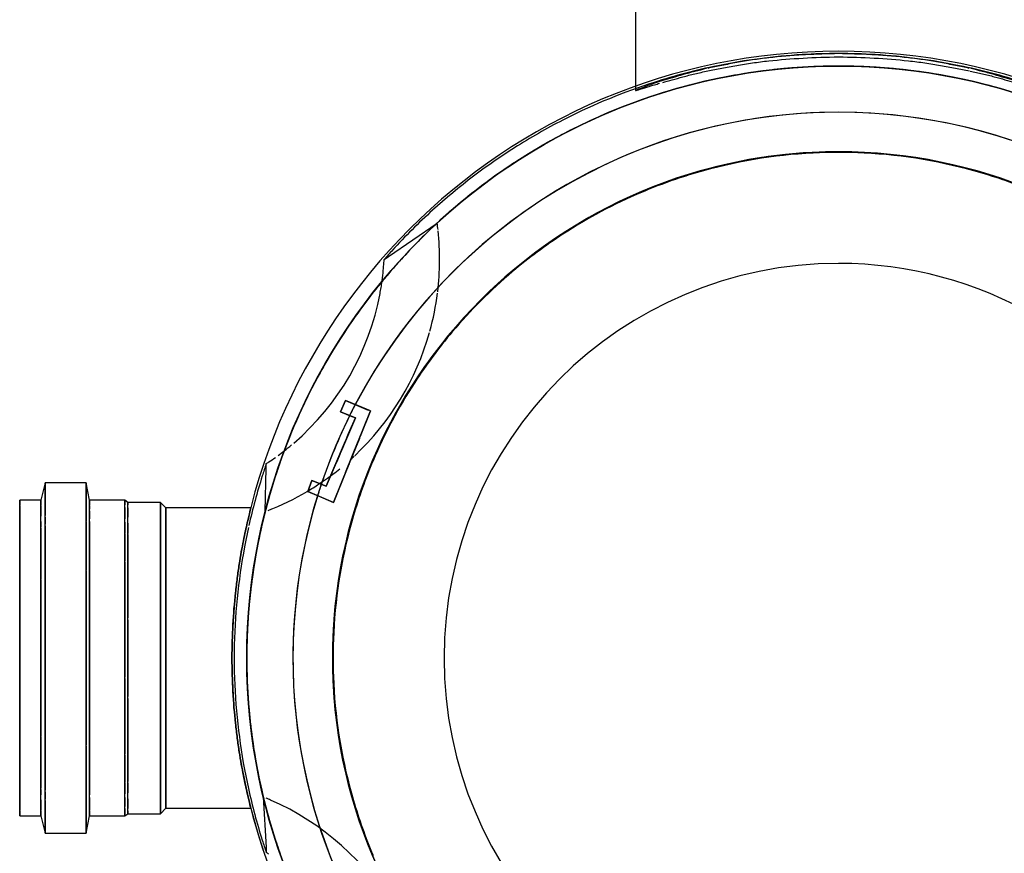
# Model space of a CAD drawing. Header units: millimetres. Extents: x -20654 to 2526, y -8238 to 977.
# Tile 28 of 219: x -10326.968 to -10326.719, y -4118.098 to -4117.886. Entities that reach past the tile are written whole.
import ezdxf

# ---------------------------------------------------------------- set-up
doc = ezdxf.new("R2010")
doc.units = ezdxf.units.MM
doc.layers.add('P-SANR-FIXT', color=7, linetype='Continuous')
doc.layers.add('Simbolos_int', color=8, linetype='Continuous')

# ---------------------------------------------------------------- blocks, each defined once
blk = doc.blocks.new('Caixa de Gordura - Caixas de Gordura e Inspecao - Esgoto - MEP - Tigre - Corpo - DN 100-2576065-6 PLANTA BAIXA ESGOTO')
at = {"layer": 'P-SANR-FIXT'}
for p, q in [((-0.1700000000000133, -0.0515000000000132), (-0.1438118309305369, -0.05150000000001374)), ((-0.1017722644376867, -0.1140482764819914), (-0.1102312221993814, -0.1017304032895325)), ((-0.1009888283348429, -0.1151891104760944), (-0.1017722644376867, -0.1140482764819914)), ((-0.06529440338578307, -0.1249705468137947), (-0.06284443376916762, -0.1191987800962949)), ((-0.06261620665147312, -0.1186611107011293), (-0.06389180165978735, -0.1216662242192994)), ((-0.06261620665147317, -0.1186611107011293), (-0.0561313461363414, -0.1212811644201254)), ((-0.03943661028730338, -0.1280262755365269), (-0.06261620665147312, -0.1186611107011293)), ((-0.06389180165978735, -0.1216662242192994), (-0.06529440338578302, -0.1249705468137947)), ((-0.05613134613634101, -0.1212811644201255), (-0.05628931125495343, -0.121217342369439)), ((-0.05628931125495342, -0.1212173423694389), (-0.05285325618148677, -0.1226055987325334)), ((-0.05566821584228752, -0.1214682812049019), (-0.05613134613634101, -0.1212811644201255)), ((-0.05566821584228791, -0.1214682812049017), (-0.04933543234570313, -0.124026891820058)), ((-0.05493148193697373, -0.1217659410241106), (-0.05566821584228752, -0.1214682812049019)), ((-0.04701747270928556, -0.124963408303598), (-0.05493148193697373, -0.1217659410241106)), ((-0.06088476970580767, -0.1224814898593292), (-0.06238873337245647, -0.1262039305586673)), ((-0.06238873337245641, -0.1262039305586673), (-0.06124311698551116, -0.1233684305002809)), ((-0.06124311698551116, -0.1233684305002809), (-0.06088476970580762, -0.1224814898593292)), ((-0.05687076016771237, -0.1241853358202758), (-0.06088476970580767, -0.1224814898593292)), ((-0.06088476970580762, -0.1224814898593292), (-0.04353811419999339, -0.1298447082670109)), ((-0.05452281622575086, -0.1251819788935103), (-0.05687076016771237, -0.1241853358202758)), ((-0.05285325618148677, -0.1226055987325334), (-0.05165339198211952, -0.1230903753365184)), ((-0.05165339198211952, -0.1230903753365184), (-0.04933543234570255, -0.1240268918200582)), ((-0.04933543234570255, -0.1240268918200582), (-0.04763856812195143, -0.1247124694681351)), ((-0.04924880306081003, -0.1240618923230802), (-0.04763856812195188, -0.1247124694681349)), ((-0.04763856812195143, -0.1247124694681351), (-0.04717543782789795, -0.1248995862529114)), ((-0.06238873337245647, -0.1262039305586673), (-0.06529440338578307, -0.1249705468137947)), ((-0.06529440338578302, -0.1249705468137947), (-0.06238873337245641, -0.1262039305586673)), ((-0.04871885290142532, -0.1276456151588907), (-0.05442713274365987, -0.1252225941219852)), ((-0.0471754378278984, -0.1248995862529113), (-0.03943661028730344, -0.1280262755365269)), ((-0.04717543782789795, -0.1248995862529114), (-0.04701747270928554, -0.124963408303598)), ((-0.04353811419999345, -0.1298447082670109), (-0.04871885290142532, -0.1276456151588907)), ((-0.03943661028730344, -0.1280262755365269), (-0.04220217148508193, -0.1345415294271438)), ((-0.04059459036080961, -0.1307543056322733), (-0.03943661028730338, -0.1280262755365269)), ((-0.04502120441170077, -0.1335154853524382), (-0.04355447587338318, -0.1298852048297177)), ((-0.04355447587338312, -0.1298852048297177), (-0.0450212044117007, -0.1335154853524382)), ((-0.04220217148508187, -0.1345415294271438), (-0.04059459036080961, -0.1307543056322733)), ((-0.04220217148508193, -0.1345415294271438), (-0.04502120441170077, -0.1335154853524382)), ((-0.0450212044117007, -0.1335154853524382), (-0.04220217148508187, -0.1345415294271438)), ((-0.04807729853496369, -0.1450808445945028), (-0.04926229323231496, -0.1450534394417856)), ((-0.03712084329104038, -0.1453342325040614), (-0.04807729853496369, -0.1450808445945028)), ((0.03518718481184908, -0.145814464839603), (0.04797548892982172, -0.14512301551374)), ((0.04797548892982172, -0.14512301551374), (0.04926229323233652, -0.1450534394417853)), ((-0.03804260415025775, -0.1489702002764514), (-0.03804260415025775, -0.1704864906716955)), ((0.03804260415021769, -0.1704864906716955), (0.03804260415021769, -0.1489702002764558)), ((-0.03804260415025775, -0.1704864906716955), (-0.03943851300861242, -0.1718823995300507)), ((-0.03943851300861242, -0.1718823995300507), (-0.03943851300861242, -0.1801016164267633)), ((-0.03943851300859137, -0.1718823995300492), (-0.038713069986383, -0.1718823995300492)), ((0.03943851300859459, -0.1718823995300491), (-0.03943851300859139, -0.1718823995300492)), ((-0.038713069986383, -0.1718823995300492), (-0.01020743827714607, -0.1718823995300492)), ((-0.03804260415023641, -0.1704864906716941), (0.0380426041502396, -0.170486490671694)), ((0.0380426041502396, -0.170486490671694), (-0.03804260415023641, -0.1704864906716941)), ((-0.03749999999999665, -0.1718823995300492), (0.03749999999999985, -0.1718823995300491)), ((0.03749999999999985, -0.1718823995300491), (-0.03749999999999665, -0.1718823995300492)), ((-0.009716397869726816, -0.1718823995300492), (0.009716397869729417, -0.1718823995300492)), ((0.01020743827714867, -0.1718823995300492), (0.03871306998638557, -0.1718823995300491)), ((0.03943851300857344, -0.1718823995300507), (0.03804260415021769, -0.1704864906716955)), ((0.03871306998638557, -0.1718823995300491), (0.03943851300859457, -0.1718823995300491)), ((0.03943851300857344, -0.1801016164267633), (0.03943851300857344, -0.1718823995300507)), ((-0.03943851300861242, -0.1801016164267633), (-0.0400000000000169, -0.1808892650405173)), ((-0.0400000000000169, -0.1808892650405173), (-0.0400000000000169, -0.1898685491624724)), ((-0.03999999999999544, -0.1808892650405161), (-0.03881264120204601, -0.1808892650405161)), ((0.03999999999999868, -0.180889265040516), (-0.03999999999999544, -0.1808892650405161)), ((-0.03943851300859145, -0.1801016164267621), (-0.03884888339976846, -0.1801016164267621)), ((0.03943851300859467, -0.180101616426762), (-0.03943851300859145, -0.1801016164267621)), ((-0.038139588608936, -0.1808892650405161), (-0.03529997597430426, -0.1808892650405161)), ((-0.03809467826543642, -0.1801016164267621), (-0.03709762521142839, -0.1801016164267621)), ((-0.03709762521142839, -0.1801016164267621), (-0.03566556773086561, -0.1801016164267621)), ((-0.03443364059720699, -0.1808892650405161), (-0.03173413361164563, -0.1808892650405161)), ((-0.03415475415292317, -0.1801016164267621), (-0.03158971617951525, -0.1801016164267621)), ((-0.03152584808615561, -0.1808892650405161), (-0.02459900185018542, -0.1808892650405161)), ((-0.03128867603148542, -0.1801016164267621), (-0.01020743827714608, -0.180101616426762)), ((-0.02435045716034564, -0.1808892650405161), (0.004873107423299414, -0.1808892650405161)), ((-0.00971639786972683, -0.180101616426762), (0.009716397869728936, -0.180101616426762)), ((0.005221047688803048, -0.1808892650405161), (0.02435045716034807, -0.180889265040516)), ((0.01020743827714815, -0.180101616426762), (0.03128867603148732, -0.180101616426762)), ((0.02459900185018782, -0.180889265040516), (0.03152584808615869, -0.180889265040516)), ((0.03158971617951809, -0.180101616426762), (0.03415475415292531, -0.180101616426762)), ((0.03173413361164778, -0.180889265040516), (0.03443364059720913, -0.180889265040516)), ((0.03529897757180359, -0.180889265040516), (0.03764228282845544, -0.180889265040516)), ((0.03566474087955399, -0.180101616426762), (0.03809467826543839, -0.180101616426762)), ((0.03813894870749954, -0.180889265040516), (0.03881264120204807, -0.180889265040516)), ((0.03871306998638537, -0.180101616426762), (0.03943851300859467, -0.180101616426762)), ((0.03881264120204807, -0.180889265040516), (0.03940197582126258, -0.180889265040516)), ((0.03940197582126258, -0.180889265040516), (0.03999999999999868, -0.180889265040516)), ((0.03999999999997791, -0.1808892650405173), (0.03943851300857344, -0.1801016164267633)), ((0.03999999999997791, -0.1898685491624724), (0.03999999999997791, -0.1808892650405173)), ((-0.0400000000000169, -0.1898685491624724), (-0.04440701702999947, -0.1906860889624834)), ((-0.04440701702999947, -0.1906860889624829), (-0.04440701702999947, -0.2011108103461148)), ((-0.04440701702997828, -0.1906860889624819), (-0.03775449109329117, -0.1906860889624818)), ((0.04440701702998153, -0.1906860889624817), (-0.04440701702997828, -0.1906860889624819)), ((-0.03999999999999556, -0.189868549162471), (-0.03881264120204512, -0.189868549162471)), ((0.03999999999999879, -0.189868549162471), (-0.03999999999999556, -0.189868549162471)), ((-0.03863703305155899, -0.189868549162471), (-0.03776422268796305, -0.189868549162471)), ((-0.03775449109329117, -0.1906860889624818), (-0.03458468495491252, -0.1906860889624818)), ((-0.03732305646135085, -0.189868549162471), (-0.0353009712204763, -0.189868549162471)), ((-0.03464101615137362, -0.189868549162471), (-0.03396452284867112, -0.189868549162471)), ((-0.03447356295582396, -0.1906860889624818), (-0.02220350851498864, -0.1906860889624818)), ((-0.03382695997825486, -0.189868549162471), (-0.01999999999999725, -0.189868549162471)), ((-0.0220140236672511, -0.1906860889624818), (0.02201402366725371, -0.1906860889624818)), ((-0.01999999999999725, -0.189868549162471), (0.00485480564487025, -0.189868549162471)), ((0.004873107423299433, -0.189868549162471), (0.03464101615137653, -0.189868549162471)), ((0.02220350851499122, -0.1906860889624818), (0.0377544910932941, -0.1906860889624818)), ((0.03529897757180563, -0.189868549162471), (0.03863703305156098, -0.189868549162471)), ((0.0377544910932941, -0.1906860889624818), (0.04440701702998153, -0.1906860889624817)), ((0.03881264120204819, -0.189868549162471), (0.03999999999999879, -0.189868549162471)), ((0.0444070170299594, -0.1906860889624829), (0.03999999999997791, -0.1898685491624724)), ((0.0444070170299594, -0.2011108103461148), (0.0444070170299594, -0.1906860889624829)), ((-0.04440701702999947, -0.2011108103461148), (-0.0400000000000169, -0.2022096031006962)), ((-0.0444070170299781, -0.2011108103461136), (-0.04204697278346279, -0.2011108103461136)), ((0.04440701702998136, -0.2011108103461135), (-0.0444070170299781, -0.2011108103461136)), ((-0.04192491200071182, -0.2011108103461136), (-0.03775449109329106, -0.2011108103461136)), ((-0.03775449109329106, -0.2011108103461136), (-0.03612380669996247, -0.2011108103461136)), ((-0.03574265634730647, -0.2011108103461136), (-0.03391628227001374, -0.2011108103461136)), ((-0.03349391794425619, -0.2011108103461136), (-0.01149338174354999, -0.2011108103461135)), ((-0.01145872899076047, -0.2011108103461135), (0.01145872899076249, -0.2011108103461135)), ((0.01149338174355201, -0.2011108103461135), (0.03349391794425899, -0.2011108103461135)), ((0.03391628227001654, -0.2011108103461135), (0.03574116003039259, -0.2011108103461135)), ((0.03612234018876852, -0.2011108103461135), (0.03775449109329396, -0.2011108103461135)), ((0.03775449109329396, -0.2011108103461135), (0.04440701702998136, -0.2011108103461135)), ((0.03999999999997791, -0.2022096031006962), (0.0444070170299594, -0.2011108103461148)), ((-0.0400000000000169, -0.2022096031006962), (-0.0400000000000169, -0.2075500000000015)), ((-0.03999999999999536, -0.2022096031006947), (-0.03881264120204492, -0.2022096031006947)), ((0.03999999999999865, -0.2022096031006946), (-0.03999999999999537, -0.2022096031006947)), ((-0.03863703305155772, -0.2022096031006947), (-0.0359695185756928, -0.2022096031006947)), ((-0.03464101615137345, -0.2022096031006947), (-0.0332914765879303, -0.2022096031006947)), ((-0.03299021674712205, -0.2022096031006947), (-0.01999999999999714, -0.2022096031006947)), ((-0.01979794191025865, -0.2022096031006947), (0.01979794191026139, -0.2022096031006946)), ((0.01999999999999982, -0.2022096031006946), (0.03299021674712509, -0.2022096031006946)), ((0.03329147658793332, -0.2022096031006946), (0.03464101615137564, -0.2022096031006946)), ((0.03596639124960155, -0.2022096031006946), (0.03863703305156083, -0.2022096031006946)), ((0.03881264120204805, -0.2022096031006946), (0.03999999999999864, -0.2022096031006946)), ((0.03999999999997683, -0.2075500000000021), (0.03999999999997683, -0.2022096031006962)), ((-0.03999999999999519, -0.2075500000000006), (-0.03881264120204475, -0.2075500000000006)), ((0.03999999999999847, -0.2075500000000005), (-0.03999999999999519, -0.2075500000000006)), ((-0.03863703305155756, -0.2075500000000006), (-0.035302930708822, -0.2075500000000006)), ((-0.03749343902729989, -0.2075500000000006), (0.03749343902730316, -0.2075500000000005)), ((-0.03247595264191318, -0.2075500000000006), (-0.03749343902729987, -0.2075500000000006)), ((-0.0346410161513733, -0.2075500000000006), (0.03464101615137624, -0.2075500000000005)), ((0.03749343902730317, -0.2075500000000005), (-0.03247595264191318, -0.2075500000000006)), ((0.03529897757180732, -0.2075500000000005), (0.03863703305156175, -0.2075500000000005)), ((0.03881264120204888, -0.2075500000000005), (0.03999999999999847, -0.2075500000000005))]:
    blk.add_line(p, q, dxfattribs=at)
at = {"layer": 'P-SANR-FIXT', "flags": 128}
for points in [[(-0.05739803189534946, -0.1239615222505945), (-0.05726427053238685, -0.124018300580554), (-0.05687076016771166, -0.124185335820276), (-0.05624037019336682, -0.1244529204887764), (-0.05540973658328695, -0.1248055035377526), (-0.05442713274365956, -0.1252225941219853), (-0.05334966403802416, -0.1256799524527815), (-0.05223994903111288, -0.1261509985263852), (-0.05116248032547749, -0.1266083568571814), (-0.05017987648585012, -0.127025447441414), (-0.04934924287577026, -0.1273780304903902), (-0.04871885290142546, -0.1276456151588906), (-0.04832534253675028, -0.1278126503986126), (-0.04819158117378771, -0.1278694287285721)], [(-0.04819158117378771, -0.1278694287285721), (-0.04832534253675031, -0.1278126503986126), (-0.0487188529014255, -0.1276456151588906), (-0.04934924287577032, -0.1273780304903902), (-0.05017987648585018, -0.127025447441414), (-0.05116248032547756, -0.1266083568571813), (-0.05223994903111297, -0.1261509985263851), (-0.05334966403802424, -0.1256799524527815), (-0.05442713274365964, -0.1252225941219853), (-0.05540973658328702, -0.1248055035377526), (-0.05624037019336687, -0.1244529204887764), (-0.05687076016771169, -0.124185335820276), (-0.05726427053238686, -0.124018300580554), (-0.05739803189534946, -0.1239615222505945)]]:
    blk.add_lwpolyline(points, dxfattribs=at)
at = {"layer": 'P-SANR-FIXT'}
for centre, radius, start, end in [((9.762007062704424e-15, 1.326534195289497e-08), 0.1537509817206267, 89.9999999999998, 269.9999999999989), ((9.762007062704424e-15, 1.326534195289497e-08), 0.1537509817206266, 90.00000000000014, 180), ((9.762007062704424e-15, 1.326534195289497e-08), 0.1537509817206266, 269.9999999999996, 89.9999999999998), ((9.762007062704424e-15, 1.326534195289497e-08), 0.1537509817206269, 15.00000000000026, 90.00000000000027), ((9.762007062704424e-15, 1.326534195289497e-08), 0.1500000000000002, 90.0000000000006, 270.0000000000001), ((9.762007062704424e-15, 1.326534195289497e-08), 0.1500000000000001, 270.0000000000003, 90.00000000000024), ((8.93365381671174e-15, 1.326534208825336e-08), 0.1383023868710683, 359.9999999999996, 179.9999999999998), ((8.93365381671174e-15, 1.326534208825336e-08), 0.1383023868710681, 72.75822785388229, 180.0000000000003), ((8.93365381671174e-15, 1.326534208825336e-08), 0.1283023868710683, 4.198332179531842e-13, 180.0000000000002), ((8.93365381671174e-15, 1.326534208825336e-08), 0.1283023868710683, 4.198332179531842e-13, 180.0000000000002), ((0, 0), 0.09999999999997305, 359.9999999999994, 179.9999999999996), ((0, 0), 0.1281315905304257, 157.0485889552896, 163.6420641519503), ((1.028545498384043e-14, 1.326534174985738e-08), 0.1531903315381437, 162.2220058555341, 168.4589319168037), ((9.762007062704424e-15, 1.326534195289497e-08), 0.1500000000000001, 161.8163387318, 167.4857756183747), ((8.93365381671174e-15, 1.326534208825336e-08), 0.1499999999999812, 164.2931895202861, 180.0000000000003), ((8.93365381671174e-15, 1.326534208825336e-08), 0.1499999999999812, 164.2931895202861, 180.0000000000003), ((1.028545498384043e-14, 1.326534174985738e-08), 0.15, 164.1021576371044, 164.515120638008), ((8.93365381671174e-15, 1.326534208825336e-08), 0.1499999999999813, 163.8601474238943, 164.293189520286), ((8.93365381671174e-15, 1.326534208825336e-08), 0.1499999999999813, 163.8601474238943, 164.293189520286), ((1.028545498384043e-14, 1.326534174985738e-08), 0.15, 163.8448117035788, 164.1021576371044), ((1.028545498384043e-14, 1.326534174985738e-08), 0.15, 164.8266719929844, 168.700058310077), ((0, 0), 0.1281315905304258, 163.6420641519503, 177.1100375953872), ((9.762007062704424e-15, 1.326534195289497e-08), 0.1500000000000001, 167.4857756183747, 168.7171784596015), ((1.028545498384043e-14, 1.326534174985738e-08), 0.1531903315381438, 168.4589319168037, 176.5269667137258), ((1.028545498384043e-14, 1.326534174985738e-08), 0.15, 169.2116859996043, 175.9765390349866), ((9.762007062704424e-15, 1.326534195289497e-08), 0.1500000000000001, 168.7171784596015, 172.7882669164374), ((1.028545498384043e-14, 1.326534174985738e-08), 0.15, 168.700058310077, 169.2116859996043), ((9.762007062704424e-15, 1.326534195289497e-08), 0.15, 172.7882669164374, 176.54799463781), ((1.028545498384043e-14, 1.326534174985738e-08), 0.15, 175.9765390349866, 179.1584754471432), ((1.028545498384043e-14, 1.326534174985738e-08), 0.1531903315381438, 176.5269667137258, 179.9981951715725), ((9.762007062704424e-15, 1.326534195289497e-08), 0.15, 176.9797107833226, 183.160874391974), ((9.762007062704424e-15, 1.326534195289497e-08), 0.15, 176.54799463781, 176.839125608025), ((0, 0), 0.1281315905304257, 177.1100375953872, 179.9999999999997), ((9.762007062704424e-15, 1.326534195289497e-08), 0.1537509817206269, 179.9999999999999, 269.9999999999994), ((1.028545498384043e-14, 1.326534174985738e-08), 0.1531903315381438, 180, 183.4688214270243), ((1.028545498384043e-14, 1.326534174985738e-08), 0.15, 179.6105799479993, 183.1701210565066), ((8.93365381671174e-15, 1.326534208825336e-08), 0.1499999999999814, 179.9999999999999, 195.7068104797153), ((8.93365381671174e-15, 1.326534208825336e-08), 0.1499999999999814, 179.9999999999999, 195.7068104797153), ((1.028545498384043e-14, 1.326534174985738e-08), 0.15, 179.3287397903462, 179.5908608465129), ((8.93365381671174e-15, 1.326534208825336e-08), 0.1383023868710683, 179.9999999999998, 359.9999999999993), ((8.93365381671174e-15, 1.326534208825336e-08), 0.1383023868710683, 179.9999999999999, 242.2728714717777), ((8.93365381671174e-15, 1.326534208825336e-08), 0.1283023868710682, 180.0000000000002, 1.526666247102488e-13), ((8.93365381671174e-15, 1.326534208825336e-08), 0.1283023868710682, 179.9999999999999, 305.9999999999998), ((0, 0), 0.09999999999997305, 179.9999999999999, 359.9999999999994), ((8.93365381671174e-15, 1.326534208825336e-08), 0.1383023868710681, 252.7582278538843, 1.081388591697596e-13), ((0, 0), 0.1281315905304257, 180.0000000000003, 182.8898913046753), ((0, 0), 0.1281315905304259, 182.8898913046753, 196.3579438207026), ((1.028545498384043e-14, 1.326534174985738e-08), 0.1531903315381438, 183.4688214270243, 191.5380173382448), ((9.762007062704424e-15, 1.326534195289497e-08), 0.15, 183.160874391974, 183.4520053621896), ((1.028545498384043e-14, 1.326534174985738e-08), 0.15, 183.2542183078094, 185.3043935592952), ((9.762007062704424e-15, 1.326534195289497e-08), 0.15, 183.4520053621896, 191.2828215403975), ((1.028545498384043e-14, 1.326534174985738e-08), 0.15, 185.3043935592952, 190.4462378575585), ((1.028545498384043e-14, 1.326534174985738e-08), 0.15, 190.4462378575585, 194.3551096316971), ((9.762007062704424e-15, 1.326534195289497e-08), 0.15, 191.4720921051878, 192.5142243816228), ((1.028545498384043e-14, 1.326534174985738e-08), 0.1531903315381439, 191.5380173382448, 197.7703222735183), ((9.762007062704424e-15, 1.326534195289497e-08), 0.15, 192.5142243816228, 198.1836612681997), ((1.028545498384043e-14, 1.326534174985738e-08), 0.15, 194.3551096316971, 195.1283379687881), ((0, 0), 0.1281315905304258, 196.3579438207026, 202.9513422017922), ((1.028545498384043e-14, 1.326534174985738e-08), 0.15, 195.1283379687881, 197.6401587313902), ((8.93365381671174e-15, 1.326534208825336e-08), 0.1499999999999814, 195.7068104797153, 200.9146783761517), ((8.93365381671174e-15, 1.326534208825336e-08), 0.1499999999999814, 195.7068104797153, 200.9146783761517), ((1.028545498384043e-14, 1.326534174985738e-08), 0.1531903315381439, 197.7703222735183, 206.8081913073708), ((1.028545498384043e-14, 1.326534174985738e-08), 0.1500000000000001, 197.6401587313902, 200.5708020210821), ((9.762007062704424e-15, 1.326534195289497e-08), 0.1499999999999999, 198.1836612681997, 198.7296153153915), ((9.762007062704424e-15, 1.326534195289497e-08), 0.1499999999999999, 198.7296153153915, 206.0217500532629), ((0, 0), 0.1281315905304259, 202.9513422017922, 213.0347064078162), ((1.028545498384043e-14, 1.326534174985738e-08), 0.1500000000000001, 200.754384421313, 204.9159525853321), ((8.93365381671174e-15, 1.326534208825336e-08), 0.1499999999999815, 200.9146783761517, 211.4225161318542), ((8.93365381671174e-15, 1.326534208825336e-08), 0.1499999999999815, 200.9146783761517, 211.4225161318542), ((1.028545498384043e-14, 1.326534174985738e-08), 0.1500000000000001, 204.9159525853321, 208.3943616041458), ((9.762007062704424e-15, 1.326534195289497e-08), 0.1499999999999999, 206.0217500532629, 208.4433356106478), ((1.028545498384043e-14, 1.326534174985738e-08), 0.1531903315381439, 206.8081913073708, 212.0923957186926), ((0, 0), 0.1281315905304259, 213.0347064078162, 220.1597501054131), ((9.762007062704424e-15, 1.326534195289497e-08), 0.1499999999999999, 208.4433356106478, 212.712671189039), ((1.028545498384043e-14, 1.326534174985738e-08), 0.1500000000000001, 208.4850407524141, 209.1194626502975), ((1.028545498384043e-14, 1.326534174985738e-08), 0.1500000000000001, 209.1194626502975, 210.6667766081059), ((1.028545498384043e-14, 1.326534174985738e-08), 0.1500000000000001, 210.6667766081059, 211.9330616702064), ((8.93365381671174e-15, 1.326534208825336e-08), 0.1499999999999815, 211.4225161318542, 212.7272727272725), ((8.93365381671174e-15, 1.326534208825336e-08), 0.1499999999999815, 211.4225161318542, 212.7272727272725), ((1.028545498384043e-14, 1.326534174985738e-08), 0.1500000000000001, 212.1101721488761, 215.5962743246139), ((1.028545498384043e-14, 1.326534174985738e-08), 0.1531903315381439, 212.0923957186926, 222.202643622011), ((9.762007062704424e-15, 1.326534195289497e-08), 0.1499999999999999, 212.9128327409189, 214.2450201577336), ((8.93365381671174e-15, 1.326534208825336e-08), 0.1499999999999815, 212.9709446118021, 217.6461138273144), ((8.93365381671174e-15, 1.326534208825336e-08), 0.1499999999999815, 212.9709446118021, 217.6461138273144), ((9.762007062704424e-15, 1.326534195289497e-08), 0.1499999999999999, 214.2450201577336, 220.7660767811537), ((0, 0), 0.1281315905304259, 220.1597501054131, 229.8402498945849), ((1.028545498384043e-14, 1.326534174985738e-08), 0.1500000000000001, 215.7799679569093, 216.8573031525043), ((1.028545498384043e-14, 1.326534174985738e-08), 0.1500000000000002, 216.8573031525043, 219.3856835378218), ((8.93365381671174e-15, 1.326534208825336e-08), 0.1499999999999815, 217.6461138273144, 227.1493270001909), ((8.93365381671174e-15, 1.326534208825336e-08), 0.1499999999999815, 217.6461138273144, 227.1493270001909), ((1.028545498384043e-14, 1.326534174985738e-08), 0.1500000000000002, 219.3856835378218, 222.7033608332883), ((9.762007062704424e-15, 1.326534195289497e-08), 0.1499999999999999, 220.7660767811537, 225.2575460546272), ((0, 0), 0.1281315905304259, 229.8402498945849, 236.9652793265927), ((-0.1010644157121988, -0.1694543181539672), 0.06834148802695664, 96.98318385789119, 97.70845267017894), ((-0.1010644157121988, -0.1694543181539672), 0.06834148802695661, 96.2988838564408, 96.9831838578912), ((-0.1010644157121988, -0.1694543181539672), 0.0683414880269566, 83.06968598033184, 96.03927683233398), ((-0.1010644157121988, -0.1694543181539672), 0.0683414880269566, 74.56143167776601, 82.74026452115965), ((1.028545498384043e-14, 1.326534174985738e-08), 0.1531903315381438, 222.202643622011, 227.5773975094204), ((-0.1010644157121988, -0.1694543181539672), 0.06834148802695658, 43.24469046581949, 74.23876005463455), ((9.762007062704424e-15, 1.326534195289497e-08), 0.1499999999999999, 225.2575460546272, 227.6400385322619), ((0, 0), 0.1281315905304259, 236.9652793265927, 247.048690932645), ((9.762007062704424e-15, 1.326534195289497e-08), 0.1537509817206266, 270, 315.0000000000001), ((8.93365381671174e-15, 1.326534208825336e-08), 0.1499999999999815, 227.1493270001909, 229.0276091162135), ((8.93365381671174e-15, 1.326534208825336e-08), 0.1499999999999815, 227.1493270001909, 229.0276091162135), ((9.762007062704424e-15, 1.326534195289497e-08), 0.1499999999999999, 227.6400385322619, 229.7310448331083), ((1.028545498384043e-14, 1.326534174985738e-08), 0.1531903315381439, 227.5773975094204, 228.7582453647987), ((8.93365381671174e-15, 1.326534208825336e-08), 0.1499999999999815, 229.1299746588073, 233.7795038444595), ((8.93365381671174e-15, 1.326534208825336e-08), 0.1499999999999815, 229.1299746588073, 233.7795038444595), ((9.762007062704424e-15, 1.326534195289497e-08), 0.1499999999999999, 229.7310448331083, 230.4821315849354), ((0.09854445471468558, -0.1714350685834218), 0.06834148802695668, 120.308945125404, 156.2886654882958), ((-0.1044121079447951, -0.180847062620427), 0.06574713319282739, 86.33579332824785, 87.01541047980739), ((-0.1044121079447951, -0.180847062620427), 0.06574713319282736, 84.589508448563, 86.33579332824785), ((-0.1044121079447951, -0.180847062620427), 0.06574713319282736, 82.38499395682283, 84.589508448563), ((-0.1044121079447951, -0.180847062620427), 0.0657471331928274, 80.78502529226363, 82.163606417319), ((9.762007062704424e-15, 1.326534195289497e-08), 0.1499999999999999, 230.4821315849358, 239.9999999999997), ((-0.1044121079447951, -0.180847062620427), 0.0657471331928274, 79.42009697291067, 80.78502529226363), ((-0.1044121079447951, -0.180847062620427), 0.0657471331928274, 40.58066008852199, 79.42009697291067), ((0, 0), 0.1281315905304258, 247.048690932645, 253.6420349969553), ((0, 0), 0.1281315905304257, 286.3579650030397, 292.9513090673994), ((8.93365381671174e-15, 1.326534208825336e-08), 0.1499999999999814, 233.7795038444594, 242.8907422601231), ((8.93365381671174e-15, 1.326534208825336e-08), 0.1499999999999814, 233.7795038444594, 242.8907422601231), ((8.93365381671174e-15, 1.326534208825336e-08), 0.1383023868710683, 242.2728714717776, 243.3014039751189), ((8.93365381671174e-15, 1.326534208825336e-08), 0.1383023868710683, 243.5816715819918, 251.4829767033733), ((-0.1010644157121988, -0.1694543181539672), 0.06834148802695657, 42.15043607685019, 43.11288847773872), ((0, 0), 0.1281315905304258, 253.6420349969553, 267.1102975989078), ((0, 0), 0.1281315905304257, 272.8897024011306, 286.3579650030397), ((-0.1010644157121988, -0.1694543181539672), 0.06834148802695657, 37.22814977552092, 38.99826516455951), ((-0.1010644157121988, -0.1694543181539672), 0.06834148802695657, 33.17906708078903, 37.22814977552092), ((0, 0), 0.1281315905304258, 267.1102975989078, 272.8897024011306), ((9.762007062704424e-15, 1.326534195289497e-08), 0.1499999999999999, 240.0186377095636, 243.9867642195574), ((8.93365381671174e-15, 1.326534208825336e-08), 0.1383023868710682, 251.4829767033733, 252.7582278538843), ((-0.1010644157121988, -0.1694543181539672), 0.06834148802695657, 31.74837839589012, 33.17906708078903), ((8.93365381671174e-15, 1.326534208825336e-08), 0.1499999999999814, 242.8907422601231, 249.7130321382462), ((8.93365381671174e-15, 1.326534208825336e-08), 0.1499999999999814, 242.8907422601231, 245.4545454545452), ((-0.1010644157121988, -0.1694543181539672), 0.06834148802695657, 22.42460430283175, 31.74837839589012), ((9.762007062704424e-15, 1.326534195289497e-08), 0.1499999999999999, 243.9867642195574, 246.7031503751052), ((8.93365381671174e-15, 1.326534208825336e-08), 0.1499999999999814, 245.4545454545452, 249.7130321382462), ((9.762007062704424e-15, 1.326534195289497e-08), 0.1499999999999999, 246.7031503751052, 249.5178684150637), ((-0.1044121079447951, -0.180847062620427), 0.06574713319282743, 37.83639358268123, 39.92934615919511), ((9.762007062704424e-15, 1.326534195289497e-08), 0.1499999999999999, 249.5178684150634, 253.181362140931), ((-0.1044121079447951, -0.180847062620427), 0.06574713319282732, 36.14505849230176, 37.83639358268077), ((8.93365381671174e-15, 1.326534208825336e-08), 0.1499999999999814, 249.7130321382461, 258.6525399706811), ((8.93365381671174e-15, 1.326534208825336e-08), 0.1499999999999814, 249.7130321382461, 258.6525399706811), ((8.93365381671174e-15, 1.326534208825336e-08), 0.1499999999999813, 281.3474600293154, 290.2869678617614), ((8.93365381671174e-15, 1.326534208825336e-08), 0.1499999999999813, 281.3474600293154, 290.2869678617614), ((9.762007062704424e-15, 1.326534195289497e-08), 0.1500000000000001, 286.8186378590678, 290.4821315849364), ((-0.1044121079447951, -0.180847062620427), 0.06574713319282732, 33.66420667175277, 35.41049155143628), ((-0.1044121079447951, -0.180847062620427), 0.06574713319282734, 32.98458952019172, 33.66420667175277), ((9.762007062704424e-15, 1.326534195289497e-08), 0.1499999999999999, 253.181362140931, 256.6504209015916), ((-0.1010644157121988, -0.1694543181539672), 0.06834148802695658, 21.3589604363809, 22.42460430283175), ((9.762007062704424e-15, 1.326534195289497e-08), 0.15, 283.3495790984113, 286.8186378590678), ((0.09854445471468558, -0.1714350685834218), 0.06834148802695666, 156.2886654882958, 157.3351931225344), ((0.1044121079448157, -0.1808470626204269), 0.06574713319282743, 146.3357933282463, 147.0154104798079), ((1.028545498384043e-14, 1.326534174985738e-08), 0.1531903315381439, 251.2417546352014, 252.4702101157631), ((1.028545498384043e-14, 1.326534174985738e-08), 0.1531903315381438, 252.4702101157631, 257.3328586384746), ((1.028545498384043e-14, 1.326534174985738e-08), 0.1500000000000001, 255.8932775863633, 257.0545058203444), ((9.762007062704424e-15, 1.326534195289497e-08), 0.1499999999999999, 256.6504209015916, 261.0756099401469), ((1.028545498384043e-14, 1.326534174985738e-08), 0.15, 257.250468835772, 259.1739073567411), ((8.93365381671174e-15, 1.326534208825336e-08), 0.1499999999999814, 258.6525399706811, 265.555153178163), ((8.93365381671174e-15, 1.326534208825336e-08), 0.1499999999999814, 258.6525399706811, 265.555153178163), ((8.93365381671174e-15, 1.326534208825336e-08), 0.1499999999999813, 274.4448468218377, 281.3474600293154), ((8.93365381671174e-15, 1.326534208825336e-08), 0.1499999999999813, 274.4448468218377, 281.3474600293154), ((9.762007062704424e-15, 1.326534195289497e-08), 0.15, 280.2410657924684, 283.3495790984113), ((1.028545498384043e-14, 1.326534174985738e-08), 0.15, 280.5249985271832, 282.2480603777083), ((1.028545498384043e-14, 1.326534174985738e-08), 0.1499999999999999, 282.2480603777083, 283.5669391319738), ((1.028545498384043e-14, 1.326534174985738e-08), 0.1531903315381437, 282.4737069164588, 287.5286609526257), ((1.028545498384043e-14, 1.326534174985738e-08), 0.1531903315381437, 287.5286609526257, 288.7582453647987), ((1.028545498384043e-14, 1.326534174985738e-08), 0.1531903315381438, 257.5243577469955, 267.4710610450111), ((1.028545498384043e-14, 1.326534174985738e-08), 0.15, 259.1739073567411, 265.0620796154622), ((9.762007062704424e-15, 1.326534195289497e-08), 0.15, 261.0756099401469, 263.4570603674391), ((9.762007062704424e-15, 1.326534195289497e-08), 0.15, 263.4570603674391, 269.9999999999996), ((1.028545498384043e-14, 1.326534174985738e-08), 0.15, 265.0620796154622, 268.7783356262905), ((8.93365381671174e-15, 1.326534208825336e-08), 0.1499999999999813, 265.555153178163, 274.4448468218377), ((8.93365381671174e-15, 1.326534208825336e-08), 0.1499999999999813, 265.555153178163, 274.4448468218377), ((9.762007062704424e-15, 1.326534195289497e-08), 0.1499999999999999, 270.0000000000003, 276.5429396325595), ((1.028545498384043e-14, 1.326534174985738e-08), 0.1531903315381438, 272.5253841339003, 282.4737069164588), ((1.028545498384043e-14, 1.326534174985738e-08), 0.15, 272.8449984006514, 274.700187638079), ((1.028545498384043e-14, 1.326534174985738e-08), 0.15, 274.700187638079, 280.3712116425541), ((9.762007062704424e-15, 1.326534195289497e-08), 0.15, 276.5429396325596, 278.9243900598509), ((9.762007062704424e-15, 1.326534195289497e-08), 0.15, 278.9243900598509, 280.2410657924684), ((1.028545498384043e-14, 1.326534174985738e-08), 0.15, 268.7783356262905, 269.6194768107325), ((1.028545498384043e-14, 1.326534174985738e-08), 0.15, 270.0034779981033, 272.8449984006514), ((1.028545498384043e-14, 1.326534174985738e-08), 0.1531903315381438, 267.4710610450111, 272.5253841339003)]:
    blk.add_arc(centre, radius, start, end, dxfattribs=at)
for points, knots in [([(-0.1487558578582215, 0.03333428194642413), (-0.1485332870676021, 0.03440829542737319), (-0.1480658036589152, 0.03653922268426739), (-0.1472966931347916, 0.03949732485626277), (-0.1465344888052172, 0.0422167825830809), (-0.145876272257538, 0.04462725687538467), (-0.1452946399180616, 0.04670924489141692), (-0.1445753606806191, 0.04894791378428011), (-0.14419278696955, 0.05009834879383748), (-0.1440360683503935, 0.05061998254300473)], [-0.7762556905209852, -0.7762556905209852, -0.7762556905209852, -0.7762556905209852, -0.75, -0.7222222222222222, -0.6944444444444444, -0.6666666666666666, -0.6388888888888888, -0.6111111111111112, -0.5588344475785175, -0.5588344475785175, -0.5588344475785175, -0.5588344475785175]), ([(-0.1449119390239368, 0.04874827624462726), (-0.1449596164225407, 0.04862071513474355), (-0.1451944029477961, 0.04798891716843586), (-0.1456661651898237, 0.0466820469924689), (-0.1463112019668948, 0.04459949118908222), (-0.147027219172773, 0.04218963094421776), (-0.1476922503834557, 0.0399746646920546), (-0.1480910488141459, 0.03856352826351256), (-0.1482132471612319, 0.03811908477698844)], [-0.3962147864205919, -0.3962147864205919, -0.3962147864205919, -0.3962147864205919, -0.3888888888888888, -0.361111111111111, -0.3333333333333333, -0.3055555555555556, -0.2777777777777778, -0.2654014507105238, -0.2654014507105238, -0.2654014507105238, -0.2654014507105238]), ([(-0.1482132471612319, 0.03811908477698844), (-0.1483653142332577, 0.03756600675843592), (-0.1487592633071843, 0.03608420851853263), (-0.1491290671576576, 0.03450451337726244), (-0.1493521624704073, 0.0334956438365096)], [-0.2654014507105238, -0.2654014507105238, -0.2654014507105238, -0.2654014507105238, -0.25, -0.2252074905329, -0.2252074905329, -0.2252074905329, -0.2252074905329]), ([(-0.1494325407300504, 0.03312971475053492), (-0.1496812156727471, 0.03199010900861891), (-0.1501672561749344, 0.02962516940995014), (-0.1509081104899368, 0.02585350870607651), (-0.1515823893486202, 0.02187983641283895), (-0.1523062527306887, 0.01634612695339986), (-0.1526759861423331, 0.01177398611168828), (-0.1528561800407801, 0.008598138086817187), (-0.1528675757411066, 0.008391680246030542)], [-0.2222222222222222, -0.2222222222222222, -0.2222222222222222, -0.2222222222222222, -0.1944444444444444, -0.1666666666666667, -0.1388888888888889, -0.1111111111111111, -0.05555555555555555, -0.05169763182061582, -0.05169763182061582, -0.05169763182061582, -0.05169763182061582]), ([(-0.1523449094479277, 1.326534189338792e-08), (-0.1523060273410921, 0.00302372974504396), (-0.1520949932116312, 0.009059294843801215), (-0.1515338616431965, 0.01634463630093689), (-0.1508420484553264, 0.02188306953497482), (-0.1501966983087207, 0.02586151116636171), (-0.1494896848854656, 0.02963822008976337), (-0.1490294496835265, 0.03200611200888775), (-0.14879452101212, 0.03314710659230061)], [-1, -1, -1, -1, -0.9444444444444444, -0.8888888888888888, -0.861111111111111, -0.8333333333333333, -0.8055555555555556, -0.7777777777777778, -0.7777777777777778, -0.7777777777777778, -0.7777777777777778]), ([(-0.1487745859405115, -0.03314655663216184), (-0.1490100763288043, -0.03200558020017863), (-0.1494715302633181, -0.02963774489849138), (-0.1501806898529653, -0.02586119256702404), (-0.1508283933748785, -0.02188292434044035), (-0.1515234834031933, -0.01634465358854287), (-0.1520889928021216, -0.009059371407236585), (-0.1523039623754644, -0.003023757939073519), (-0.1523449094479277, 1.326534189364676e-08)], [-0.2222222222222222, -0.2222222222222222, -0.2222222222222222, -0.2222222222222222, -0.1944444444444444, -0.1666666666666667, -0.1388888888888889, -0.1111111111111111, -0.05555555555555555, 0, 0, 0, 0]), ([(-0.1528669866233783, -0.008398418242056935), (-0.1528556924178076, -0.008602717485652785), (-0.1526753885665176, -0.01177645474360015), (-0.1523054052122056, -0.01634656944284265), (-0.1515807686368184, -0.02188032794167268), (-0.1509057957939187, -0.0258540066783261), (-0.1501640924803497, -0.02962564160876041), (-0.1496773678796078, -0.03199054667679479), (-0.1494283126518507, -0.03313012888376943)], [-0.9482620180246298, -0.9482620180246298, -0.9482620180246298, -0.9482620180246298, -0.9444444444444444, -0.8888888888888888, -0.861111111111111, -0.8333333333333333, -0.8055555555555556, -0.7777777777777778, -0.7777777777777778, -0.7777777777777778, -0.7777777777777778]), ([(-0.1493558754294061, -0.03345961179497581), (-0.1491298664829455, -0.03448143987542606), (-0.1486428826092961, -0.03656017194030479), (-0.1478361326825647, -0.03947270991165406), (-0.1470187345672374, -0.04218974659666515), (-0.1465402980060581, -0.04379627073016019), (-0.146312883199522, -0.04454498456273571)], [-0.7750908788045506, -0.7750908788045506, -0.7750908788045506, -0.7750908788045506, -0.75, -0.7222222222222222, -0.6944444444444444, -0.6666666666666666, -0.6666666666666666, -0.6666666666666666, -0.6666666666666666]), ([(-0.146312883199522, -0.04454498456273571), (-0.1460854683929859, -0.04529369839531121), (-0.1456542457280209, -0.04668202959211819), (-0.1451495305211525, -0.04807567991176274), (-0.1448896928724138, -0.04876963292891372), (-0.1448169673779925, -0.04896222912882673)], [-0.6666666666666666, -0.6666666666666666, -0.6666666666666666, -0.6666666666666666, -0.6388888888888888, -0.6111111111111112, -0.5996078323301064, -0.5996078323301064, -0.5996078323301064, -0.5996078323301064]), ([(-0.1439841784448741, -0.05071535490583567), (-0.1441375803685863, -0.05019162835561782), (-0.1445288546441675, -0.04901580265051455), (-0.1452038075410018, -0.04691457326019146), (-0.1455200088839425, -0.04580839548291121), (-0.1456478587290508, -0.04535209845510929)], [-0.4444444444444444, -0.4444444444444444, -0.4444444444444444, -0.4444444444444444, -0.3888888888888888, -0.361111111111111, -0.3432398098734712, -0.3432398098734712, -0.3432398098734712, -0.3432398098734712]), ([(-0.1448169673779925, -0.04896222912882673), (-0.1445384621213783, -0.04969978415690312), (-0.1440203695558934, -0.05101516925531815), (-0.1437421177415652, -0.05175754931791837), (-0.1438278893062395, -0.05125580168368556), (-0.143969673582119, -0.05076520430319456)], [-0.5996078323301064, -0.5996078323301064, -0.5996078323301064, -0.5996078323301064, -0.5555555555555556, -0.5, -0.4462357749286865, -0.4462357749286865, -0.4462357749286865, -0.4462357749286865]), ([(-0.03804260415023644, -0.1489702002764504), (-0.03804260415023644, -0.1489790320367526), (-0.03739462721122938, -0.1491339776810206), (-0.03501712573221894, -0.1497199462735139), (-0.03225952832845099, -0.1503357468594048), (-0.02979048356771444, -0.1508451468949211), (-0.02695206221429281, -0.1513802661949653), (-0.02377770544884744, -0.1519141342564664), (-0.0203027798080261, -0.1524175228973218), (-0.01781471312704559, -0.1527204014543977), (-0.01653447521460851, -0.1528593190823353)], [0, 0, 0, 0, 0.1428571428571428, 0.2857142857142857, 0.3571428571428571, 0.4285714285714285, 0.5, 0.5714285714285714, 0.6428571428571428, 0.7142857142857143, 0.7142857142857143, 0.7142857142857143, 0.7142857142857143]), ([(9.158344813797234e-15, -0.1537509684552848), (-0.002856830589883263, -0.1537432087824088), (-0.00856341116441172, -0.1535926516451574), (-0.01532664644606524, -0.1530232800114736), (-0.02030277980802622, -0.1524175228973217), (-0.02377770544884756, -0.1519141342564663), (-0.02695206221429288, -0.1513802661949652), (-0.02979048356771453, -0.1508451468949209), (-0.03225952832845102, -0.1503357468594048), (-0.03501712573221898, -0.149719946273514), (-0.03739462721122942, -0.1491339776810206), (-0.03804260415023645, -0.1489790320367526), (-0.03804260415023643, -0.1489702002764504)], [0, 0, 0, 0, 0.1428571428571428, 0.2857142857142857, 0.3571428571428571, 0.4285714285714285, 0.5, 0.5714285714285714, 0.6428571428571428, 0.7142857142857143, 0.8571428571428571, 1, 1, 1, 1]), ([(0.03804260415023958, -0.1489702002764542), (0.03804260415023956, -0.1489790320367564), (0.03739462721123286, -0.1491339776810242), (0.0350171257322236, -0.149719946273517), (0.03225952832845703, -0.1503357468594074), (0.02979048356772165, -0.1508451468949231), (0.02695206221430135, -0.1513802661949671), (0.02377770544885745, -0.1519141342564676), (0.02030277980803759, -0.1524175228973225), (0.01532664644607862, -0.153023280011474), (0.008563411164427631, -0.1535926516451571), (0.002856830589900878, -0.1537432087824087), (9.157934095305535e-15, -0.1537509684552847)], [0, 0, 0, 0, 0.1428571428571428, 0.2857142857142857, 0.3571428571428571, 0.4285714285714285, 0.5, 0.5714285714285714, 0.6428571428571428, 0.7142857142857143, 0.8571428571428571, 1, 1, 1, 1]), ([(0.008489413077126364, -0.1535164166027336), (0.01126870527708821, -0.1533649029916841), (0.01532664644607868, -0.1530232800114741), (0.02030277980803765, -0.1524175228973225), (0.02377770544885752, -0.1519141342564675), (0.02695206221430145, -0.1513802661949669), (0.02979048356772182, -0.150845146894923), (0.03225952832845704, -0.1503357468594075), (0.03501712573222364, -0.1497199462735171), (0.03739462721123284, -0.1491339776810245), (0.03804260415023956, -0.1489790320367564), (0.03804260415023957, -0.1489702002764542)], [0.1428571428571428, 0.1428571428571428, 0.1428571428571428, 0.1428571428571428, 0.2857142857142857, 0.3571428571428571, 0.4285714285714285, 0.5, 0.5714285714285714, 0.6428571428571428, 0.7142857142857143, 0.8571428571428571, 1, 1, 1, 1])]:
    blk.add_open_spline(points, degree=3, knots=knots, dxfattribs=at)
for points in [[(-0.1528868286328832, 0.008037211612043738), (-0.1530285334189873, 0.005385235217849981), (-0.1531198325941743, 0.002695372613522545), (-0.153155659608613, 1.326534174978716e-08)], [(-0.1531556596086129, 1.326534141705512e-08), (-0.1531182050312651, -0.002817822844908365), (-0.1530200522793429, -0.005629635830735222), (-0.1528669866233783, -0.008398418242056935)], [(-0.1458645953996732, -0.04457204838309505), (-0.1460713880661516, -0.04382327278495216), (-0.146510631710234, -0.04221623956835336), (-0.1472738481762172, -0.03949674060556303), (-0.148058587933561, -0.03648360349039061), (-0.1485390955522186, -0.03428753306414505), (-0.1487745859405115, -0.03314655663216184)], [(-0.01653447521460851, -0.1528593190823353), (-0.01397399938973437, -0.1531371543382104), (-0.008563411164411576, -0.1535926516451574), (-0.002856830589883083, -0.1537432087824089), (9.395079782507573e-15, -0.1537509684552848)], [(9.394869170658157e-15, -0.1537509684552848), (0.002856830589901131, -0.1537432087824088), (0.005710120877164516, -0.1536679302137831), (0.008489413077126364, -0.1535164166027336)]]:
    blk.add_open_spline(points, degree=3, dxfattribs=at)

msp = doc.modelspace()

# ---------------------------------------------------------------- linework, layer by layer
at = {"layer": 'Simbolos_int'}
msp.add_circle((-10326.760838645, -4118.048026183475), 0.15, dxfattribs=at)

# ---------------------------------------------------------------- block references
at = {"layer": 'P-SANR-FIXT', "rotation": 270.0000000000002}
msp.add_blockref('Caixa de Gordura - Caixas de Gordura e Inspecao - Esgoto - MEP - Tigre - Corpo - DN 100-2576065-6 PLANTA BAIXA ESGOTO', (-10326.760838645, -4118.048026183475), dxfattribs=at)

doc.saveas('drawing.dxf')
